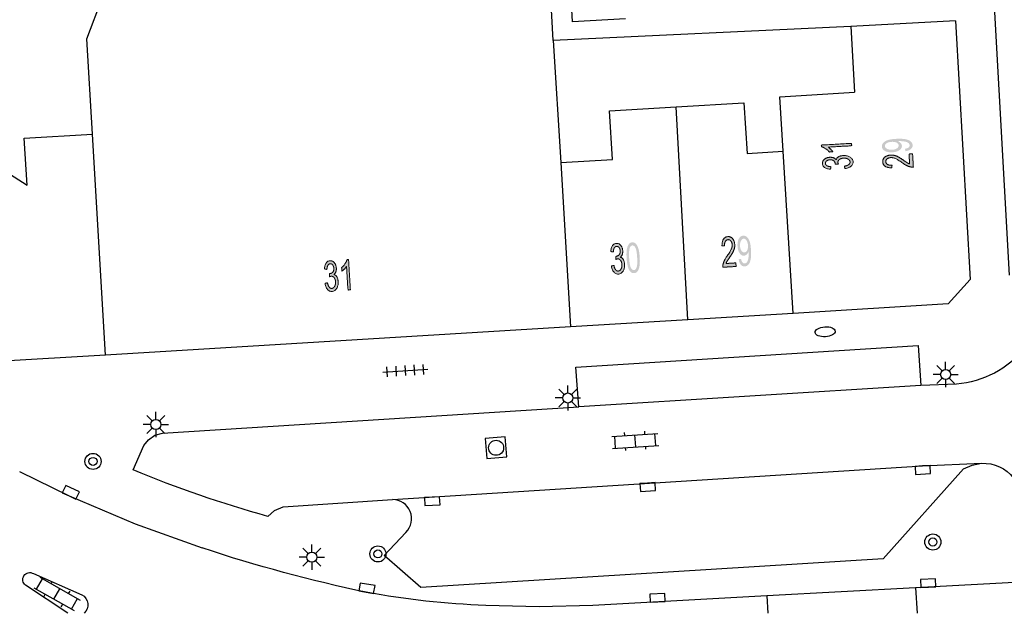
# Model space of a CAD drawing. Header units: metres. Extents: x 134521 to 134907, y 396000 to 396359.
# Tile 5 of 135: x 134568 to 134617, y 396000 to 396030. Entities that reach past the tile are written whole.
import ezdxf

# ---------------------------------------------------------------- set-up
doc = ezdxf.new("R2010")
doc.units = ezdxf.units.M
doc.header["$MEASUREMENT"] = 0

msp = doc.modelspace()

# ---------------------------------------------------------------- hatches: boundary and pattern name
at = {"linetype": 'Continuous', "lineweight": 0, "extrusion": (0, 0, -1)}
h = msp.add_hatch(color=251, dxfattribs=at)
edge = h.paths.add_edge_path()
edge.add_line((-134609.083, 396023.624), (-134609.09, 396023.502))
edge.add_line((-134609.09, 396023.502), (-134607.918, 396023.436))
edge.add_spline(control_points=[(-134607.918, 396023.436), (-134607.984, 396023.395), (-134608.051, 396023.327), (-134608.119, 396023.259), (-134608.154, 396023.203)], knot_values=[0, 0, 0, 0.5, 0.5, 1, 1, 1], degree=2, periodic=0)
edge.add_line((-134608.154, 396023.203), (-134607.976, 396023.193))
edge.add_spline(control_points=[(-134607.976, 396023.193), (-134607.898, 396023.292), (-134607.79, 396023.363), (-134607.683, 396023.434), (-134607.584, 396023.461)], knot_values=[0, 0, 0, 0.5, 0.5, 1, 1, 1], degree=2, periodic=0)
edge.add_line((-134607.584, 396023.461), (-134607.579, 396023.54))
edge.add_line((-134607.579, 396023.54), (-134609.083, 396023.624))
h = msp.add_hatch(color=251, dxfattribs=at)
edge = h.paths.add_edge_path()
edge.add_line((-134611.761, 396023.233), (-134611.738, 396023.351))
edge.add_spline(control_points=[(-134611.738, 396023.351), (-134611.862, 396023.372), (-134611.916, 396023.418), (-134611.97, 396023.463), (-134611.967, 396023.529), (-134611.963, 396023.586), (-134611.922, 396023.626), (-134611.881, 396023.667), (-134611.814, 396023.69), (-134611.748, 396023.713), (-134611.637, 396023.726), (-134611.525, 396023.738), (-134611.411, 396023.731), (-134611.398, 396023.731), (-134611.374, 396023.729), (-134611.464, 396023.697), (-134611.522, 396023.636), (-134611.58, 396023.576), (-134611.584, 396023.501), (-134611.591, 396023.378), (-134611.461, 396023.284), (-134611.332, 396023.191), (-134611.111, 396023.179), (-134610.883, 396023.166), (-134610.739, 396023.248), (-134610.596, 396023.329), (-134610.588, 396023.464), (-134610.583, 396023.561), (-134610.657, 396023.646), (-134610.731, 396023.731), (-134610.874, 396023.781), (-134611.017, 396023.831), (-134611.293, 396023.847), (-134611.58, 396023.863), (-134611.752, 396023.831), (-134611.924, 396023.799), (-134612.018, 396023.722), (-134612.111, 396023.645), (-134612.117, 396023.535), (-134612.124, 396023.418), (-134612.03, 396023.338), (-134611.937, 396023.258), (-134611.761, 396023.233)], knot_values=[0, 0, 0, 0.047619, 0.047619, 0.095238, 0.095238, 0.142857, 0.142857, 0.190476, 0.190476, 0.238095, 0.238095, 0.285714, 0.285714, 0.333333, 0.333333, 0.380952, 0.380952, 0.428571, 0.428571, 0.47619, 0.47619, 0.52381, 0.52381, 0.571429, 0.571429, 0.619048, 0.619048, 0.666667, 0.666667, 0.714286, 0.714286, 0.761905, 0.761905, 0.809524, 0.809524, 0.857143, 0.857143, 0.904762, 0.904762, 0.952381, 0.952381, 1, 1, 1], degree=2, periodic=0)
edge = h.paths.add_edge_path(flags=16)
edge.add_spline(control_points=[(-134611.073, 396023.698), (-134610.914, 396023.689), (-134610.824, 396023.628), (-134610.735, 396023.567), (-134610.739, 396023.488), (-134610.744, 396023.406), (-134610.847, 396023.351), (-134610.951, 396023.296), (-134611.11, 396023.305), (-134611.253, 396023.313), (-134611.339, 396023.376), (-134611.425, 396023.438), (-134611.421, 396023.522), (-134611.416, 396023.607), (-134611.323, 396023.657), (-134611.231, 396023.707), (-134611.073, 396023.698)], knot_values=[0, 0, 0, 0.125, 0.125, 0.25, 0.25, 0.375, 0.375, 0.5, 0.5, 0.625, 0.625, 0.75, 0.75, 0.875, 0.875, 1, 1, 1], degree=2, periodic=0)
h = msp.add_hatch(color=251, dxfattribs=at)
edge = h.paths.add_edge_path()
edge.add_line((-134608.755, 396022.366), (-134608.724, 396022.487))
edge.add_spline(control_points=[(-134608.724, 396022.487), (-134608.879, 396022.517), (-134608.945, 396022.572), (-134609.012, 396022.626), (-134609.007, 396022.699), (-134609.003, 396022.786), (-134608.909, 396022.84), (-134608.816, 396022.895), (-134608.683, 396022.887), (-134608.557, 396022.88), (-134608.478, 396022.82), (-134608.398, 396022.761), (-134608.403, 396022.676), (-134608.405, 396022.641), (-134608.428, 396022.59)], knot_values=[0, 0, 0, 0.142857, 0.142857, 0.285714, 0.285714, 0.428571, 0.428571, 0.571429, 0.571429, 0.714286, 0.714286, 0.857143, 0.857143, 1, 1, 1], degree=2, periodic=0)
edge.add_line((-134608.428, 396022.59), (-134608.267, 396022.595))
edge.add_spline(control_points=[(-134608.267, 396022.595), (-134608.268, 396022.607), (-134608.268, 396022.615), (-134608.263, 396022.693), (-134608.199, 396022.752), (-134608.134, 396022.811), (-134608.006, 396022.804), (-134607.905, 396022.799), (-134607.841, 396022.749), (-134607.778, 396022.7), (-134607.782, 396022.628), (-134607.786, 396022.556), (-134607.856, 396022.512), (-134607.926, 396022.468), (-134608.062, 396022.462)], knot_values=[0, 0, 0, 0.142857, 0.142857, 0.285714, 0.285714, 0.428571, 0.428571, 0.571429, 0.571429, 0.714286, 0.714286, 0.857143, 0.857143, 1, 1, 1], degree=2, periodic=0)
edge.add_line((-134608.062, 396022.462), (-134608.036, 396022.338))
edge.add_spline(control_points=[(-134608.036, 396022.338), (-134607.85, 396022.35), (-134607.744, 396022.424), (-134607.638, 396022.498), (-134607.631, 396022.617), (-134607.627, 396022.699), (-134607.675, 396022.77), (-134607.724, 396022.842), (-134607.813, 396022.884), (-134607.901, 396022.925), (-134608.003, 396022.931), (-134608.1, 396022.936), (-134608.182, 396022.906), (-134608.263, 396022.876), (-134608.314, 396022.81), (-134608.34, 396022.901), (-134608.433, 396022.955), (-134608.527, 396023.009), (-134608.672, 396023.017), (-134608.868, 396023.028), (-134609.01, 396022.941), (-134609.151, 396022.853), (-134609.159, 396022.707), (-134609.167, 396022.576), (-134609.054, 396022.482), (-134608.941, 396022.389), (-134608.755, 396022.366)], knot_values=[0, 0, 0, 0.076923, 0.076923, 0.153846, 0.153846, 0.230769, 0.230769, 0.307692, 0.307692, 0.384615, 0.384615, 0.461538, 0.461538, 0.538462, 0.538462, 0.615385, 0.615385, 0.692308, 0.692308, 0.769231, 0.769231, 0.846154, 0.846154, 0.923077, 0.923077, 1, 1, 1], degree=2, periodic=0)
h = msp.add_hatch(color=251, dxfattribs=at)
edge = h.paths.add_edge_path()
edge.add_line((-134611.939, 396023.093), (-134612.116, 396023.103))
edge.add_line((-134612.116, 396023.103), (-134612.153, 396022.443))
edge.add_spline(control_points=[(-134612.153, 396022.443), (-134612.087, 396022.438), (-134612.025, 396022.45), (-134611.922, 396022.47), (-134611.821, 396022.52), (-134611.72, 396022.57), (-134611.586, 396022.668), (-134611.376, 396022.819), (-134611.256, 396022.869), (-134611.136, 396022.92), (-134611.031, 396022.914), (-134610.922, 396022.908), (-134610.85, 396022.852), (-134610.778, 396022.795), (-134610.783, 396022.712), (-134610.788, 396022.623), (-134610.87, 396022.575), (-134610.953, 396022.526), (-134611.094, 396022.533)], knot_values=[0, 0, 0, 0.111111, 0.111111, 0.222222, 0.222222, 0.333333, 0.333333, 0.444444, 0.444444, 0.555556, 0.555556, 0.666667, 0.666667, 0.777778, 0.777778, 0.888889, 0.888889, 1, 1, 1], degree=2, periodic=0)
edge.add_line((-134611.094, 396022.533), (-134611.081, 396022.406))
edge.add_spline(control_points=[(-134611.081, 396022.406), (-134610.869, 396022.407), (-134610.754, 396022.485), (-134610.639, 396022.564), (-134610.631, 396022.706), (-134610.623, 396022.85), (-134610.737, 396022.94), (-134610.852, 396023.031), (-134611.029, 396023.04), (-134611.119, 396023.045), (-134611.207, 396023.026), (-134611.295, 396023.006), (-134611.394, 396022.955), (-134611.493, 396022.903), (-134611.668, 396022.781), (-134611.813, 396022.678), (-134611.864, 396022.65), (-134611.916, 396022.621), (-134611.967, 396022.604)], knot_values=[0, 0, 0, 0.111111, 0.111111, 0.222222, 0.222222, 0.333333, 0.333333, 0.444444, 0.444444, 0.555556, 0.555556, 0.666667, 0.666667, 0.777778, 0.777778, 0.888889, 0.888889, 1, 1, 1], degree=2, periodic=0)
edge.add_line((-134611.967, 396022.604), (-134611.939, 396023.093))
h = msp.add_hatch(color=251, dxfattribs=at)
edge = h.paths.add_edge_path()
edge.add_line((-134603.332, 396017.681), (-134603.343, 396017.504))
edge.add_line((-134603.343, 396017.504), (-134602.683, 396017.464))
edge.add_spline(control_points=[(-134602.683, 396017.464), (-134602.678, 396017.53), (-134602.69, 396017.593), (-134602.709, 396017.695), (-134602.759, 396017.797), (-134602.808, 396017.898), (-134602.905, 396018.033), (-134603.055, 396018.243), (-134603.105, 396018.364), (-134603.155, 396018.484), (-134603.148, 396018.588), (-134603.142, 396018.698), (-134603.085, 396018.77), (-134603.029, 396018.841), (-134602.945, 396018.836), (-134602.857, 396018.831), (-134602.809, 396018.748), (-134602.76, 396018.665), (-134602.768, 396018.524)], knot_values=[0, 0, 0, 0.111111, 0.111111, 0.222222, 0.222222, 0.333333, 0.333333, 0.444444, 0.444444, 0.555556, 0.555556, 0.666667, 0.666667, 0.777778, 0.777778, 0.888889, 0.888889, 1, 1, 1], degree=2, periodic=0)
edge.add_line((-134602.768, 396018.524), (-134602.641, 396018.536))
edge.add_spline(control_points=[(-134602.641, 396018.536), (-134602.641, 396018.748), (-134602.719, 396018.864), (-134602.796, 396018.979), (-134602.938, 396018.988), (-134603.082, 396018.997), (-134603.173, 396018.883), (-134603.264, 396018.768), (-134603.275, 396018.592), (-134603.281, 396018.502), (-134603.261, 396018.414), (-134603.242, 396018.325), (-134603.191, 396018.226), (-134603.14, 396018.127), (-134603.019, 396017.951), (-134602.917, 396017.806), (-134602.889, 396017.754), (-134602.86, 396017.703), (-134602.843, 396017.651)], knot_values=[0, 0, 0, 0.111111, 0.111111, 0.222222, 0.222222, 0.333333, 0.333333, 0.444444, 0.444444, 0.555556, 0.555556, 0.666667, 0.666667, 0.777778, 0.777778, 0.888889, 0.888889, 1, 1, 1], degree=2, periodic=0)
edge.add_line((-134602.843, 396017.651), (-134603.332, 396017.681))
h = msp.add_hatch(color=251, dxfattribs=at)
edge = h.paths.add_edge_path()
edge.add_line((-134603.472, 396017.86), (-134603.589, 396017.884))
edge.add_spline(control_points=[(-134603.589, 396017.884), (-134603.611, 396017.76), (-134603.657, 396017.706), (-134603.702, 396017.652), (-134603.768, 396017.656), (-134603.825, 396017.66), (-134603.865, 396017.701), (-134603.905, 396017.743), (-134603.928, 396017.809), (-134603.952, 396017.876), (-134603.963, 396017.987), (-134603.975, 396018.099), (-134603.968, 396018.213), (-134603.967, 396018.225), (-134603.965, 396018.25), (-134603.933, 396018.16), (-134603.873, 396018.101), (-134603.813, 396018.043), (-134603.739, 396018.038), (-134603.615, 396018.031), (-134603.521, 396018.16), (-134603.427, 396018.29), (-134603.414, 396018.51), (-134603.4, 396018.738), (-134603.481, 396018.882), (-134603.562, 396019.026), (-134603.696, 396019.034), (-134603.794, 396019.04), (-134603.879, 396018.967), (-134603.964, 396018.893), (-134604.015, 396018.75), (-134604.066, 396018.607), (-134604.083, 396018.332), (-134604.1, 396018.045), (-134604.069, 396017.872), (-134604.038, 396017.7), (-134603.962, 396017.606), (-134603.885, 396017.512), (-134603.775, 396017.506), (-134603.658, 396017.498), (-134603.578, 396017.591), (-134603.497, 396017.685), (-134603.472, 396017.86)], knot_values=[0, 0, 0, 0.047619, 0.047619, 0.095238, 0.095238, 0.142857, 0.142857, 0.190476, 0.190476, 0.238095, 0.238095, 0.285714, 0.285714, 0.333333, 0.333333, 0.380952, 0.380952, 0.428571, 0.428571, 0.47619, 0.47619, 0.52381, 0.52381, 0.571429, 0.571429, 0.619048, 0.619048, 0.666667, 0.666667, 0.714286, 0.714286, 0.761905, 0.761905, 0.809524, 0.809524, 0.857143, 0.857143, 0.904762, 0.904762, 0.952381, 0.952381, 1, 1, 1], degree=2, periodic=0)
edge = h.paths.add_edge_path(flags=16)
edge.add_spline(control_points=[(-134603.933, 396018.551), (-134603.923, 396018.709), (-134603.861, 396018.799), (-134603.8, 396018.888), (-134603.721, 396018.884), (-134603.639, 396018.879), (-134603.585, 396018.775), (-134603.531, 396018.671), (-134603.54, 396018.512), (-134603.549, 396018.369), (-134603.612, 396018.283), (-134603.674, 396018.197), (-134603.759, 396018.202), (-134603.844, 396018.207), (-134603.893, 396018.3), (-134603.942, 396018.393), (-134603.933, 396018.551)], knot_values=[0, 0, 0, 0.125, 0.125, 0.25, 0.25, 0.375, 0.375, 0.5, 0.5, 0.625, 0.625, 0.75, 0.75, 0.875, 0.875, 1, 1, 1], degree=2, periodic=0)
h = msp.add_hatch(color=251, dxfattribs=at)
edge = h.paths.add_edge_path()
edge.add_line((-134597.148, 396017.527), (-134597.269, 396017.559))
edge.add_spline(control_points=[(-134597.269, 396017.559), (-134597.299, 396017.404), (-134597.354, 396017.338), (-134597.409, 396017.272), (-134597.482, 396017.276), (-134597.569, 396017.282), (-134597.623, 396017.375), (-134597.677, 396017.469), (-134597.668, 396017.601), (-134597.661, 396017.728), (-134597.6, 396017.807), (-134597.54, 396017.886), (-134597.455, 396017.881), (-134597.421, 396017.878), (-134597.37, 396017.855)], knot_values=[0, 0, 0, 0.142857, 0.142857, 0.285714, 0.285714, 0.428571, 0.428571, 0.571429, 0.571429, 0.714286, 0.714286, 0.857143, 0.857143, 1, 1, 1], degree=2, periodic=0)
edge.add_line((-134597.37, 396017.855), (-134597.374, 396018.017))
edge.add_spline(control_points=[(-134597.374, 396018.017), (-134597.386, 396018.015), (-134597.394, 396018.016), (-134597.472, 396018.02), (-134597.531, 396018.086), (-134597.59, 396018.151), (-134597.582, 396018.278), (-134597.576, 396018.379), (-134597.526, 396018.443), (-134597.476, 396018.506), (-134597.404, 396018.502), (-134597.333, 396018.497), (-134597.289, 396018.427), (-134597.246, 396018.356), (-134597.24, 396018.22)], knot_values=[0, 0, 0, 0.142857, 0.142857, 0.285714, 0.285714, 0.428571, 0.428571, 0.571429, 0.571429, 0.714286, 0.714286, 0.857143, 0.857143, 1, 1, 1], degree=2, periodic=0)
edge.add_line((-134597.24, 396018.22), (-134597.116, 396018.246))
edge.add_spline(control_points=[(-134597.116, 396018.246), (-134597.127, 396018.432), (-134597.201, 396018.539), (-134597.274, 396018.645), (-134597.393, 396018.652), (-134597.474, 396018.657), (-134597.546, 396018.609), (-134597.618, 396018.561), (-134597.66, 396018.472), (-134597.702, 396018.384), (-134597.709, 396018.282), (-134597.714, 396018.185), (-134597.685, 396018.103), (-134597.655, 396018.021), (-134597.589, 396017.97), (-134597.68, 396017.945), (-134597.735, 396017.852), (-134597.789, 396017.758), (-134597.798, 396017.613), (-134597.81, 396017.418), (-134597.723, 396017.275), (-134597.636, 396017.133), (-134597.491, 396017.125), (-134597.359, 396017.116), (-134597.265, 396017.229), (-134597.171, 396017.341), (-134597.148, 396017.527)], knot_values=[0, 0, 0, 0.076923, 0.076923, 0.153846, 0.153846, 0.230769, 0.230769, 0.307692, 0.307692, 0.384615, 0.384615, 0.461538, 0.461538, 0.538462, 0.538462, 0.615385, 0.615385, 0.692308, 0.692308, 0.769231, 0.769231, 0.846154, 0.846154, 0.923077, 0.923077, 1, 1, 1], degree=2, periodic=0)
h = msp.add_hatch(color=251, dxfattribs=at)
edge = h.paths.add_edge_path()
edge.add_spline(control_points=[(-134597.901, 396017.916), (-134597.885, 396018.181), (-134597.911, 396018.346), (-134597.938, 396018.51), (-134598.004, 396018.602), (-134598.071, 396018.694), (-134598.18, 396018.7), (-134598.26, 396018.705), (-134598.324, 396018.661), (-134598.387, 396018.616), (-134598.432, 396018.527), (-134598.477, 396018.438), (-134598.508, 396018.308), (-134598.538, 396018.178), (-134598.552, 396017.956), (-134598.568, 396017.692), (-134598.542, 396017.528), (-134598.515, 396017.364), (-134598.449, 396017.271), (-134598.383, 396017.179), (-134598.273, 396017.172), (-134598.129, 396017.164), (-134598.037, 396017.313), (-134597.927, 396017.494), (-134597.901, 396017.916)], knot_values=[0, 0, 0, 0.083333, 0.083333, 0.166667, 0.166667, 0.25, 0.25, 0.333333, 0.333333, 0.416667, 0.416667, 0.5, 0.5, 0.583333, 0.583333, 0.666667, 0.666667, 0.75, 0.75, 0.833333, 0.833333, 0.916667, 0.916667, 1, 1, 1], degree=2, periodic=0)
edge = h.paths.add_edge_path(flags=16)
edge.add_spline(control_points=[(-134598.027, 396017.924), (-134598.05, 396017.554), (-134598.115, 396017.436), (-134598.18, 396017.318), (-134598.264, 396017.323), (-134598.348, 396017.328), (-134598.398, 396017.454), (-134598.448, 396017.58), (-134598.425, 396017.948), (-134598.403, 396018.318), (-134598.338, 396018.436), (-134598.273, 396018.554), (-134598.188, 396018.549), (-134598.103, 396018.543), (-134598.06, 396018.433), (-134598.005, 396018.292), (-134598.027, 396017.924)], knot_values=[0, 0, 0, 0.125, 0.125, 0.25, 0.25, 0.375, 0.375, 0.5, 0.5, 0.625, 0.625, 0.75, 0.75, 0.875, 0.875, 1, 1, 1], degree=2, periodic=0)
h = msp.add_hatch(color=251, dxfattribs=at)
edge = h.paths.add_edge_path()
edge.add_line((-134582.912, 396016.664), (-134583.033, 396016.696))
edge.add_spline(control_points=[(-134583.033, 396016.696), (-134583.064, 396016.54), (-134583.119, 396016.475), (-134583.173, 396016.409), (-134583.247, 396016.413), (-134583.333, 396016.418), (-134583.387, 396016.512), (-134583.441, 396016.605), (-134583.433, 396016.738), (-134583.425, 396016.865), (-134583.365, 396016.944), (-134583.305, 396017.023), (-134583.22, 396017.017), (-134583.185, 396017.015), (-134583.135, 396016.992)], knot_values=[0, 0, 0, 0.142857, 0.142857, 0.285714, 0.285714, 0.428571, 0.428571, 0.571429, 0.571429, 0.714286, 0.714286, 0.857143, 0.857143, 1, 1, 1], degree=2, periodic=0)
edge.add_line((-134583.135, 396016.992), (-134583.139, 396017.153))
edge.add_spline(control_points=[(-134583.139, 396017.153), (-134583.151, 396017.152), (-134583.158, 396017.152), (-134583.237, 396017.157), (-134583.296, 396017.222), (-134583.354, 396017.287), (-134583.347, 396017.415), (-134583.341, 396017.516), (-134583.291, 396017.579), (-134583.241, 396017.643), (-134583.169, 396017.639), (-134583.097, 396017.634), (-134583.054, 396017.564), (-134583.01, 396017.493), (-134583.005, 396017.357)], knot_values=[0, 0, 0, 0.142857, 0.142857, 0.285714, 0.285714, 0.428571, 0.428571, 0.571429, 0.571429, 0.714286, 0.714286, 0.857143, 0.857143, 1, 1, 1], degree=2, periodic=0)
edge.add_line((-134583.005, 396017.357), (-134582.881, 396017.383))
edge.add_spline(control_points=[(-134582.881, 396017.383), (-134582.892, 396017.569), (-134582.965, 396017.675), (-134583.039, 396017.782), (-134583.157, 396017.789), (-134583.239, 396017.794), (-134583.311, 396017.746), (-134583.383, 396017.697), (-134583.425, 396017.609), (-134583.467, 396017.52), (-134583.473, 396017.418), (-134583.479, 396017.322), (-134583.449, 396017.24), (-134583.419, 396017.158), (-134583.354, 396017.107), (-134583.445, 396017.082), (-134583.499, 396016.989), (-134583.554, 396016.895), (-134583.563, 396016.75), (-134583.575, 396016.554), (-134583.488, 396016.412), (-134583.401, 396016.27), (-134583.255, 396016.261), (-134583.124, 396016.253), (-134583.03, 396016.366), (-134582.936, 396016.478), (-134582.912, 396016.664)], knot_values=[0, 0, 0, 0.076923, 0.076923, 0.153846, 0.153846, 0.230769, 0.230769, 0.307692, 0.307692, 0.384615, 0.384615, 0.461538, 0.461538, 0.538462, 0.538462, 0.615385, 0.615385, 0.692308, 0.692308, 0.769231, 0.769231, 0.846154, 0.846154, 0.923077, 0.923077, 1, 1, 1], degree=2, periodic=0)
h = msp.add_hatch(color=251, dxfattribs=at)
edge = h.paths.add_edge_path()
edge.add_line((-134584.172, 396016.343), (-134584.05, 396016.335))
edge.add_line((-134584.05, 396016.335), (-134583.978, 396017.506))
edge.add_spline(control_points=[(-134583.978, 396017.506), (-134583.938, 396017.44), (-134583.87, 396017.372), (-134583.802, 396017.305), (-134583.747, 396017.27)], knot_values=[0, 0, 0, 0.5, 0.5, 1, 1, 1], degree=2, periodic=0)
edge.add_line((-134583.747, 396017.27), (-134583.736, 396017.447))
edge.add_spline(control_points=[(-134583.736, 396017.447), (-134583.834, 396017.526), (-134583.905, 396017.634), (-134583.975, 396017.742), (-134584.001, 396017.841)], knot_values=[0, 0, 0, 0.5, 0.5, 1, 1, 1], degree=2, periodic=0)
edge.add_line((-134584.001, 396017.841), (-134584.08, 396017.845))
edge.add_line((-134584.08, 396017.845), (-134584.172, 396016.343))

# ---------------------------------------------------------------- linework, layer by layer
at = {"color": 251}
for p, q in [((134594.256, 396028.73), (134592.575, 396057.127)), ((134571.064, 396028.826), (134577.444, 396045.548)), ((134595.205, 396029.67), (134595.075, 396032.031)), ((134616.154, 396030.735), (134616.922, 396017.065)), ((134597.838, 396029.82), (134595.205, 396029.67)), ((134609.042, 396029.438), (134594.256, 396028.73)), ((134614.25, 396029.72), (134609.042, 396029.438)), ((134609.042, 396029.438), (134609.226, 396026.163)), ((134614.25, 396029.72), (134614.97, 396016.85)), ((134571.352, 396024.088), (134571.064, 396028.826)), ((134594.256, 396028.73), (134594.624, 396022.67)), ((134605.52, 396025.938), (134609.226, 396026.163)), ((134605.684, 396023.228), (134605.52, 396025.938)), ((134597.057, 396025.24), (134600.368, 396025.441)), ((134600.368, 396025.441), (134603.734, 396025.645)), ((134600.937, 396014.854), (134600.368, 396025.441)), ((134603.734, 396025.645), (134603.887, 396023.119)), ((134597.204, 396022.827), (134597.057, 396025.24)), ((134564.439, 396023.909), (134568.1, 396021.54)), ((134567.958, 396023.882), (134571.352, 396024.088)), ((134568.1, 396021.54), (134567.958, 396023.882)), ((134571.991, 396013.098), (134571.352, 396024.088)), ((134603.887, 396023.119), (134605.684, 396023.228)), ((134606.173, 396015.172), (134605.684, 396023.228)), ((134594.624, 396022.67), (134597.204, 396022.827)), ((134594.624, 396022.67), (134595.112, 396014.501)), ((134614.97, 396016.85), (134613.89, 396015.64)), ((134613.89, 396015.64), (134606.173, 396015.172)), ((134606.173, 396015.172), (134600.937, 396014.854)), ((134600.937, 396014.854), (134595.112, 396014.501)), ((134595.112, 396014.501), (134571.991, 396013.098)), ((134595.384, 396012.49), (134612.398, 396013.582)), ((134612.398, 396013.582), (134612.522, 396011.585)), ((134571.991, 396013.098), (134565.92, 396012.73)), ((134587.817, 396012.136), (134587.785, 396012.635)), ((134613.759, 396012.386), (134613.759, 396012.761)), ((134585.78, 396012.254), (134588.026, 396012.4)), ((134586.021, 396012.019), (134585.989, 396012.518)), ((134586.47, 396012.048), (134586.438, 396012.547)), ((134586.919, 396012.078), (134586.887, 396012.576)), ((134587.368, 396012.107), (134587.336, 396012.606)), ((134595.532, 396010.527), (134595.384, 396012.49)), ((134613.509, 396012.136), (134613.134, 396012.136)), ((134613.582, 396012.313), (134613.317, 396012.578)), ((134613.936, 396012.313), (134614.201, 396012.578)), ((134614.009, 396012.136), (134614.384, 396012.136)), ((134614.297, 396011.661), (134612.522, 396011.585)), ((134613.582, 396011.959), (134613.317, 396011.694)), ((134613.759, 396011.886), (134613.759, 396011.511)), ((134614.201, 396011.694), (134613.936, 396011.959)), ((134594.803, 396011.144), (134594.538, 396011.409)), ((134594.98, 396011.217), (134594.98, 396011.592)), ((134595.157, 396011.144), (134595.422, 396011.409)), ((134612.522, 396011.585), (134595.532, 396010.527)), ((134594.73, 396010.967), (134594.355, 396010.967)), ((134594.803, 396010.79), (134594.538, 396010.525)), ((134594.98, 396010.717), (134594.98, 396010.342)), ((134595.422, 396010.525), (134595.157, 396010.79)), ((134595.23, 396010.967), (134595.605, 396010.967)), ((134574.501, 396009.896), (134574.501, 396010.271)), ((134574.824, 396009.225), (134595.532, 396010.527)), ((134574.324, 396009.823), (134574.059, 396010.088)), ((134574.678, 396009.823), (134574.943, 396010.088)), ((134574.251, 396009.646), (134573.876, 396009.646)), ((134574.324, 396009.469), (134574.059, 396009.204)), ((134574.454, 396009.11), (134574.824, 396009.225)), ((134574.501, 396009.396), (134574.501, 396009.021)), ((134574.943, 396009.204), (134574.678, 396009.469)), ((134574.751, 396009.646), (134575.126, 396009.646)), ((134597.165, 396009.056), (134599.46, 396009.205)), ((134597.814, 396009.098), (134597.804, 396009.248)), ((134598.811, 396009.163), (134598.802, 396009.313)), ((134599.349, 396008.597), (134599.31, 396009.195)), ((134573.899, 396008.603), (134574.142, 396008.894)), ((134574.142, 396008.894), (134574.454, 396009.11)), ((134597.354, 396008.467), (134597.315, 396009.065)), ((134598.351, 396008.532), (134598.313, 396009.13)), ((134573.369, 396007.39), (134573.899, 396008.603)), ((134597.204, 396008.457), (134599.499, 396008.606)), ((134597.862, 396008.349), (134597.853, 396008.499)), ((134598.86, 396008.414), (134598.85, 396008.564)), ((134567.725, 396007.304), (134570.192, 396006.098)), ((134586.269, 396005.923), (134612.612, 396007.588)), ((134610.658, 396002.965), (134614.65, 396007.44)), ((134612.612, 396007.588), (134615.54, 396007.72)), ((134614.65, 396007.44), (134615.071, 396007.634)), ((134615.071, 396007.634), (134615.54, 396007.72)), ((134570.192, 396006.098), (134573.466, 396004.718)), ((134580.828, 396005.553), (134586.269, 396005.923)), ((134580.063, 396005.078), (134580.405, 396005.381)), ((134580.405, 396005.381), (134580.828, 396005.553)), ((134573.466, 396004.718), (134576.807, 396003.511)), ((134585.855, 396003.132), (134586.932, 396004.282)), ((134582.078, 396003.231), (134581.813, 396003.496)), ((134582.255, 396003.304), (134582.255, 396003.679)), ((134582.432, 396003.231), (134582.697, 396003.496)), ((134582.005, 396003.054), (134581.63, 396003.054)), ((134582.078, 396002.877), (134581.813, 396002.612)), ((134582.697, 396002.612), (134582.432, 396002.877)), ((134582.505, 396003.054), (134582.88, 396003.054)), ((134587.671, 396001.551), (134585.855, 396003.132)), ((134610.658, 396002.965), (134587.671, 396001.551)), ((134582.255, 396002.804), (134582.255, 396002.429)), ((134568.419, 396002.238), (134570.821, 396001.188)), ((134568.565, 396001.458), (134568.861, 396001.98)), ((134568.73, 396002.054), (134570.731, 396000.92)), ((134569.296, 396001.734), (134569.37, 396001.864)), ((134625.117, 396002.239), (134612.258, 396001.525)), ((134570.131, 396000.263), (134568.027, 396001.658)), ((134568.435, 396001.532), (134570.436, 396000.398)), ((134569.435, 396000.965), (134569.731, 396001.487)), ((134570.166, 396001.241), (134570.24, 396001.371)), ((134612.258, 396001.525), (134604.863, 396001.125)), ((134612.258, 396001.525), (134612.34, 396000.263)), ((134568.926, 396001.081), (134569, 396001.211)), ((134570.305, 396000.472), (134570.601, 396000.994)), ((134604.863, 396001.125), (134596.214, 396000.65)), ((134604.863, 396001.125), (134604.914, 396000.263)), ((134569.796, 396000.588), (134569.87, 396000.718)), ((134593.555, 396000.577), (134590.897, 396000.651)), ((134596.214, 396000.65), (134593.555, 396000.577))]:
    msp.add_line(p, q, dxfattribs=at)
at = {"color": 251, "flags": 128}
msp.add_lwpolyline([(134590.958, 396007.951), (134591.955, 396008.036), (134591.87, 396009.033), (134590.873, 396008.948)], close=True, dxfattribs=at)
for points in [[(134612.612, 396007.588), (134612.238, 396007.564), (134612.263, 396007.165), (134613.011, 396007.212), (134612.986, 396007.612), (134612.612, 396007.588)], [(134598.939, 396006.738), (134598.565, 396006.714), (134598.59, 396006.315), (134599.339, 396006.363), (134599.313, 396006.762), (134598.939, 396006.738)], [(134570.192, 396006.098), (134570.532, 396005.941), (134570.7, 396006.304), (134570.019, 396006.618), (134569.852, 396006.255), (134570.192, 396006.098)], [(134588.229, 396006.035), (134587.855, 396006.014), (134587.877, 396005.614), (134588.626, 396005.657), (134588.603, 396006.056), (134588.229, 396006.035)], [(134612.904, 396001.56), (134613.278, 396001.581), (134613.256, 396001.98), (134612.507, 396001.938), (134612.53, 396001.539), (134612.904, 396001.56)], [(134584.958, 396001.309), (134585.327, 396001.244), (134585.397, 396001.638), (134584.658, 396001.768), (134584.589, 396001.374), (134584.958, 396001.309)], [(134599.449, 396000.835), (134599.823, 396000.855), (134599.802, 396001.255), (134599.053, 396001.214), (134599.075, 396000.815), (134599.449, 396000.835)]]:
    msp.add_lwpolyline(points, dxfattribs=at)
at = {"color": 251}
for centre, radius in [((134613.759, 396012.136), 0.25), ((134594.98, 396010.967), 0.25), ((134574.501, 396009.646), 0.25), ((134591.414, 396008.492), 0.375), ((134571.378, 396007.815), 0.4), ((134571.378, 396007.815), 0.2), ((134613.124, 396003.807), 0.4), ((134613.124, 396003.807), 0.2), ((134585.539, 396003.214), 0.4), ((134585.539, 396003.214), 0.2), ((134582.255, 396003.054), 0.25)]:
    msp.add_circle(centre, radius, dxfattribs=at)
at = {"color": 251, "extrusion": (0, 0, -1)}
for centre, radius, start, end in [((-134613.929, 396016.494), 4.847, 172.3791, 265.6414), ((-134615.635, 396005.83), 1.892, 87.1321, 142.4683), ((-134596.43, 396063.313), 60.491, 285.6982, 292.40998), ((-134600.201, 396073.92), 74.194, 281.85577, 288.3795), ((-134568.237, 396001.938), 0.35, 306.8426, 121.2639), ((-134570.537, 396000.683), 0.58, 119.3356, 226.3673), ((-134592.575, 396042.923), 42.306, 272.2725, 280.3718)]:
    msp.add_arc(centre, radius, start, end, dxfattribs=at)
at = {"color": 251}
msp.add_arc((134586.253, 396004.962), 0.961, 314.9616, 89.038, dxfattribs=at)
msp.add_ellipse((134607.768, 396014.257), major_axis=(-0.499, -0.031), ratio=0.493984, dxfattribs=at)
at = {"color": 251, "linetype": 'Continuous', "lineweight": 0}
for points, knots in [([(134609.083, 396023.624), (134609.086, 396023.563), (134609.09, 396023.502), (134608.504, 396023.469), (134607.918, 396023.436), (134607.984, 396023.395), (134608.051, 396023.327), (134608.119, 396023.259), (134608.154, 396023.203), (134608.065, 396023.198), (134607.976, 396023.193), (134607.898, 396023.292), (134607.79, 396023.363), (134607.683, 396023.434), (134607.584, 396023.461), (134607.582, 396023.5), (134607.579, 396023.54), (134608.331, 396023.582), (134609.083, 396023.624)], [0, 0, 0, 0.1, 0.1, 0.2, 0.2, 0.3, 0.3, 0.4, 0.4, 0.6, 0.6, 0.7, 0.7, 0.8, 0.8, 0.9, 0.9, 1, 1, 1]), ([(134608.755, 396022.366), (134608.739, 396022.427), (134608.724, 396022.487), (134608.879, 396022.517), (134608.945, 396022.572), (134609.012, 396022.626), (134609.007, 396022.699), (134609.003, 396022.786), (134608.909, 396022.84), (134608.816, 396022.895), (134608.683, 396022.887), (134608.557, 396022.88), (134608.478, 396022.82), (134608.398, 396022.761), (134608.403, 396022.676), (134608.405, 396022.641), (134608.428, 396022.59), (134608.348, 396022.593), (134608.267, 396022.595), (134608.268, 396022.607), (134608.268, 396022.615), (134608.263, 396022.693), (134608.199, 396022.752), (134608.134, 396022.811), (134608.006, 396022.804), (134607.905, 396022.799), (134607.841, 396022.749), (134607.778, 396022.7), (134607.782, 396022.628), (134607.786, 396022.556), (134607.856, 396022.512), (134607.926, 396022.468), (134608.062, 396022.462), (134608.049, 396022.4), (134608.036, 396022.338), (134607.85, 396022.35), (134607.744, 396022.424), (134607.638, 396022.498), (134607.631, 396022.617), (134607.627, 396022.699), (134607.675, 396022.77), (134607.724, 396022.842), (134607.813, 396022.884), (134607.901, 396022.925), (134608.003, 396022.931), (134608.1, 396022.936), (134608.182, 396022.906), (134608.263, 396022.876), (134608.314, 396022.81), (134608.34, 396022.901), (134608.433, 396022.955), (134608.527, 396023.009), (134608.672, 396023.017), (134608.868, 396023.028), (134609.01, 396022.941), (134609.151, 396022.853), (134609.159, 396022.707), (134609.167, 396022.576), (134609.054, 396022.482), (134608.941, 396022.389), (134608.755, 396022.366)], [0, 0, 0, 0.166667, 0.166667, 0.190476, 0.190476, 0.214286, 0.214286, 0.238095, 0.238095, 0.261905, 0.261905, 0.285714, 0.285714, 0.309524, 0.309524, 0.333333, 0.333333, 0.5, 0.5, 0.52381, 0.52381, 0.547619, 0.547619, 0.571429, 0.571429, 0.595238, 0.595238, 0.619048, 0.619048, 0.642857, 0.642857, 0.666667, 0.666667, 0.833333, 0.833333, 0.846154, 0.846154, 0.858974, 0.858974, 0.871795, 0.871795, 0.884615, 0.884615, 0.897436, 0.897436, 0.910256, 0.910256, 0.923077, 0.923077, 0.935897, 0.935897, 0.948718, 0.948718, 0.961538, 0.961538, 0.974359, 0.974359, 0.987179, 0.987179, 1, 1, 1]), ([(134611.939, 396023.093), (134612.028, 396023.098), (134612.116, 396023.103), (134612.135, 396022.773), (134612.153, 396022.443), (134612.087, 396022.438), (134612.025, 396022.45), (134611.922, 396022.47), (134611.821, 396022.52), (134611.72, 396022.57), (134611.586, 396022.668), (134611.376, 396022.819), (134611.256, 396022.869), (134611.136, 396022.92), (134611.031, 396022.914), (134610.922, 396022.908), (134610.85, 396022.852), (134610.778, 396022.795), (134610.783, 396022.712), (134610.788, 396022.623), (134610.87, 396022.575), (134610.953, 396022.526), (134611.094, 396022.533), (134611.088, 396022.47), (134611.081, 396022.406), (134610.869, 396022.407), (134610.754, 396022.485), (134610.639, 396022.564), (134610.631, 396022.706), (134610.623, 396022.85), (134610.737, 396022.94), (134610.852, 396023.031), (134611.029, 396023.04), (134611.119, 396023.045), (134611.207, 396023.026), (134611.295, 396023.006), (134611.394, 396022.955), (134611.493, 396022.903), (134611.668, 396022.781), (134611.813, 396022.678), (134611.864, 396022.65), (134611.916, 396022.621), (134611.967, 396022.604), (134611.953, 396022.848), (134611.939, 396023.093)], [0, 0, 0, 0.1, 0.1, 0.2, 0.2, 0.222222, 0.222222, 0.244444, 0.244444, 0.266667, 0.266667, 0.288889, 0.288889, 0.311111, 0.311111, 0.333333, 0.333333, 0.355556, 0.355556, 0.377778, 0.377778, 0.4, 0.4, 0.6, 0.6, 0.622222, 0.622222, 0.644444, 0.644444, 0.666667, 0.666667, 0.688889, 0.688889, 0.711111, 0.711111, 0.733333, 0.733333, 0.755556, 0.755556, 0.777778, 0.777778, 0.8, 0.8, 1, 1, 1]), ([(134603.332, 396017.681), (134603.338, 396017.593), (134603.343, 396017.504), (134603.013, 396017.484), (134602.683, 396017.464), (134602.678, 396017.53), (134602.69, 396017.593), (134602.709, 396017.695), (134602.759, 396017.797), (134602.808, 396017.898), (134602.905, 396018.033), (134603.055, 396018.243), (134603.105, 396018.364), (134603.155, 396018.484), (134603.148, 396018.588), (134603.142, 396018.698), (134603.085, 396018.77), (134603.029, 396018.841), (134602.945, 396018.836), (134602.857, 396018.831), (134602.809, 396018.748), (134602.76, 396018.665), (134602.768, 396018.524), (134602.705, 396018.53), (134602.641, 396018.536), (134602.641, 396018.748), (134602.719, 396018.864), (134602.796, 396018.979), (134602.938, 396018.988), (134603.082, 396018.997), (134603.173, 396018.883), (134603.264, 396018.768), (134603.275, 396018.592), (134603.281, 396018.502), (134603.261, 396018.414), (134603.242, 396018.325), (134603.191, 396018.226), (134603.14, 396018.127), (134603.019, 396017.951), (134602.917, 396017.806), (134602.889, 396017.754), (134602.86, 396017.703), (134602.843, 396017.651), (134603.088, 396017.666), (134603.332, 396017.681)], [0, 0, 0, 0.1, 0.1, 0.2, 0.2, 0.222222, 0.222222, 0.244444, 0.244444, 0.266667, 0.266667, 0.288889, 0.288889, 0.311111, 0.311111, 0.333333, 0.333333, 0.355556, 0.355556, 0.377778, 0.377778, 0.4, 0.4, 0.6, 0.6, 0.622222, 0.622222, 0.644444, 0.644444, 0.666667, 0.666667, 0.688889, 0.688889, 0.711111, 0.711111, 0.733333, 0.733333, 0.755556, 0.755556, 0.777778, 0.777778, 0.8, 0.8, 1, 1, 1]), ([(134597.148, 396017.527), (134597.208, 396017.543), (134597.269, 396017.559), (134597.299, 396017.404), (134597.354, 396017.338), (134597.409, 396017.272), (134597.482, 396017.276), (134597.569, 396017.282), (134597.623, 396017.375), (134597.677, 396017.469), (134597.668, 396017.601), (134597.661, 396017.728), (134597.6, 396017.807), (134597.54, 396017.886), (134597.455, 396017.881), (134597.421, 396017.878), (134597.37, 396017.855), (134597.372, 396017.936), (134597.374, 396018.017), (134597.386, 396018.015), (134597.394, 396018.016), (134597.472, 396018.02), (134597.531, 396018.086), (134597.59, 396018.151), (134597.582, 396018.278), (134597.576, 396018.379), (134597.526, 396018.443), (134597.476, 396018.506), (134597.404, 396018.502), (134597.333, 396018.497), (134597.289, 396018.427), (134597.246, 396018.356), (134597.24, 396018.22), (134597.178, 396018.233), (134597.116, 396018.246), (134597.127, 396018.432), (134597.201, 396018.539), (134597.274, 396018.645), (134597.393, 396018.652), (134597.474, 396018.657), (134597.546, 396018.609), (134597.618, 396018.561), (134597.66, 396018.472), (134597.702, 396018.384), (134597.709, 396018.282), (134597.714, 396018.185), (134597.685, 396018.103), (134597.655, 396018.021), (134597.589, 396017.97), (134597.68, 396017.945), (134597.735, 396017.852), (134597.789, 396017.758), (134597.798, 396017.613), (134597.81, 396017.418), (134597.723, 396017.275), (134597.636, 396017.133), (134597.491, 396017.125), (134597.359, 396017.116), (134597.265, 396017.229), (134597.171, 396017.341), (134597.148, 396017.527)], [0, 0, 0, 0.166667, 0.166667, 0.190476, 0.190476, 0.214286, 0.214286, 0.238095, 0.238095, 0.261905, 0.261905, 0.285714, 0.285714, 0.309524, 0.309524, 0.333333, 0.333333, 0.5, 0.5, 0.52381, 0.52381, 0.547619, 0.547619, 0.571429, 0.571429, 0.595238, 0.595238, 0.619048, 0.619048, 0.642857, 0.642857, 0.666667, 0.666667, 0.833333, 0.833333, 0.846154, 0.846154, 0.858974, 0.858974, 0.871795, 0.871795, 0.884615, 0.884615, 0.897436, 0.897436, 0.910256, 0.910256, 0.923077, 0.923077, 0.935897, 0.935897, 0.948718, 0.948718, 0.961538, 0.961538, 0.974359, 0.974359, 0.987179, 0.987179, 1, 1, 1]), ([(134582.912, 396016.664), (134582.973, 396016.68), (134583.033, 396016.696), (134583.064, 396016.54), (134583.119, 396016.475), (134583.173, 396016.409), (134583.247, 396016.413), (134583.333, 396016.418), (134583.387, 396016.512), (134583.441, 396016.605), (134583.433, 396016.738), (134583.425, 396016.865), (134583.365, 396016.944), (134583.305, 396017.023), (134583.22, 396017.017), (134583.185, 396017.015), (134583.135, 396016.992), (134583.137, 396017.072), (134583.139, 396017.153), (134583.151, 396017.152), (134583.158, 396017.152), (134583.237, 396017.157), (134583.296, 396017.222), (134583.354, 396017.287), (134583.347, 396017.415), (134583.341, 396017.516), (134583.291, 396017.579), (134583.241, 396017.643), (134583.169, 396017.639), (134583.097, 396017.634), (134583.054, 396017.564), (134583.01, 396017.493), (134583.005, 396017.357), (134582.943, 396017.37), (134582.881, 396017.383), (134582.892, 396017.569), (134582.965, 396017.675), (134583.039, 396017.782), (134583.157, 396017.789), (134583.239, 396017.794), (134583.311, 396017.746), (134583.383, 396017.697), (134583.425, 396017.609), (134583.467, 396017.52), (134583.473, 396017.418), (134583.479, 396017.322), (134583.449, 396017.24), (134583.419, 396017.158), (134583.354, 396017.107), (134583.445, 396017.082), (134583.499, 396016.989), (134583.554, 396016.895), (134583.563, 396016.75), (134583.575, 396016.554), (134583.488, 396016.412), (134583.401, 396016.27), (134583.255, 396016.261), (134583.124, 396016.253), (134583.03, 396016.366), (134582.936, 396016.478), (134582.912, 396016.664)], [0, 0, 0, 0.166667, 0.166667, 0.190476, 0.190476, 0.214286, 0.214286, 0.238095, 0.238095, 0.261905, 0.261905, 0.285714, 0.285714, 0.309524, 0.309524, 0.333333, 0.333333, 0.5, 0.5, 0.52381, 0.52381, 0.547619, 0.547619, 0.571429, 0.571429, 0.595238, 0.595238, 0.619048, 0.619048, 0.642857, 0.642857, 0.666667, 0.666667, 0.833333, 0.833333, 0.846154, 0.846154, 0.858974, 0.858974, 0.871795, 0.871795, 0.884615, 0.884615, 0.897436, 0.897436, 0.910256, 0.910256, 0.923077, 0.923077, 0.935897, 0.935897, 0.948718, 0.948718, 0.961538, 0.961538, 0.974359, 0.974359, 0.987179, 0.987179, 1, 1, 1]), ([(134584.172, 396016.343), (134584.111, 396016.339), (134584.05, 396016.335), (134584.014, 396016.921), (134583.978, 396017.506), (134583.938, 396017.44), (134583.87, 396017.372), (134583.802, 396017.305), (134583.747, 396017.27), (134583.741, 396017.358), (134583.736, 396017.447), (134583.834, 396017.526), (134583.905, 396017.634), (134583.975, 396017.742), (134584.001, 396017.841), (134584.041, 396017.843), (134584.08, 396017.845), (134584.126, 396017.094), (134584.172, 396016.343)], [0, 0, 0, 0.1, 0.1, 0.2, 0.2, 0.3, 0.3, 0.4, 0.4, 0.6, 0.6, 0.7, 0.7, 0.8, 0.8, 0.9, 0.9, 1, 1, 1])]:
    msp.add_open_spline(points, degree=2, knots=knots, dxfattribs=at)

doc.saveas('drawing.dxf')
